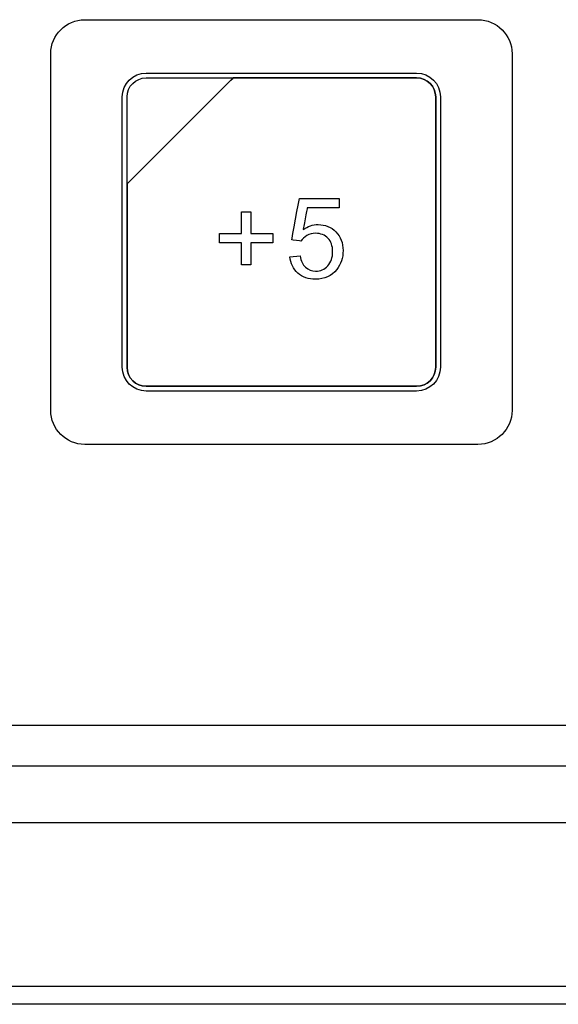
# Model space of a CAD drawing. Header units: millimetres. Extents: x 7205 to 9529, y -660 to 140.
# Tile 13 of 193: x 7388 to 7412, y -477 to -434. Entities that reach past the tile are written whole.
import ezdxf

# ---------------------------------------------------------------- set-up
doc = ezdxf.new("R2010")
doc.units = ezdxf.units.MM
doc.header["$LTSCALE"] = 3

msp = doc.modelspace()

# ---------------------------------------------------------------- linework, layer by layer
at = {"linetype": 'Continuous', "lineweight": 30}
for p, q in [((7286.122, -464.869), (7655.119, -464.869)), ((7284.335, -466.657), (7656.907, -466.657)), ((7280.621, -469.157), (7467.627, -469.157)), ((7668.621, -477.157), (7272.621, -477.157))]:
    msp.add_line(p, q, dxfattribs=at)
at = {"linetype": 'Continuous', "lineweight": 30, "flags": 128}
msp.add_lwpolyline([(7273.413, -476.353), (7273.413, -476.353), (7275.413, -476.353), (7283.413, -476.353), (7315.413, -476.355), (7443.413, -476.358), (7667.828, -476.353), (7667.828, -476.353)], dxfattribs=at)
at = {"linetype": 'Continuous', "lineweight": 30}
for points, knots in [([(7389.471, -451.007), (7389.471, -451.007), (7389.471, -451.007), (7389.471, -435.307), (7389.471, -435.307), (7389.471, -435.307), (7389.471, -434.482), (7390.146, -433.807), (7390.971, -433.807)], [0.6666667, 0.6666667, 0.6666667, 0.6666667, 0.6666667, 0.7777778, 0.7777778, 0.7777778, 0.7777778, 1, 1, 1, 1]), ([(7389.471, -451.007), (7389.471, -451.007), (7389.471, -451.007), (7389.471, -435.307), (7389.471, -435.307), (7389.471, -435.307), (7389.471, -434.482), (7390.146, -433.807), (7390.971, -433.807)], [0.6666667, 0.6666667, 0.6666667, 0.6666667, 0.6666667, 0.7777778, 0.7777778, 0.7777778, 0.7777778, 1, 1, 1, 1]), ([(7408.271, -433.807), (7408.271, -433.807), (7409.096, -433.807), (7409.771, -434.482), (7409.771, -435.307)], [0.1111111, 0.1111111, 0.1111111, 0.1111111, 0.1111111, 0.2222222, 0.2222222, 0.2222222, 0.2222222]), ([(7408.271, -433.807), (7408.271, -433.807), (7409.096, -433.807), (7409.771, -434.482), (7409.771, -435.307)], [0.1111111, 0.1111111, 0.1111111, 0.1111111, 0.1111111, 0.2222222, 0.2222222, 0.2222222, 0.2222222]), ([(7409.771, -435.307), (7409.771, -435.307), (7409.771, -435.307), (7409.771, -451.007), (7409.771, -451.007)], [0.2222222, 0.2222222, 0.2222222, 0.2222222, 0.2222222, 0.3333333, 0.3333333, 0.3333333, 0.3333333]), ([(7409.771, -435.307), (7409.771, -435.307), (7409.771, -435.307), (7409.771, -451.007), (7409.771, -451.007)], [0.2222222, 0.2222222, 0.2222222, 0.2222222, 0.2222222, 0.3333333, 0.3333333, 0.3333333, 0.3333333]), ([(7392.621, -437.207), (7392.621, -437.207), (7392.621, -436.63), (7393.093, -436.157), (7393.671, -436.157)], [0.7777778, 0.7777778, 0.7777778, 0.7777778, 0.7777778, 1, 1, 1, 1]), ([(7397.502, -436.367), (7397.502, -436.367), (7397.502, -436.367), (7392.831, -441.037), (7392.831, -441.037)], [0.36363636, 0.36363636, 0.36363636, 0.36363636, 0.36363637, 0.45454545, 0.45454545, 0.45454545, 0.45454545]), ([(7392.831, -441.037), (7392.831, -441.037), (7392.831, -441.037), (7397.502, -436.367), (7397.502, -436.367)], [0.8181818, 0.8181818, 0.8181818, 0.8181818, 0.8181818, 1, 1, 1, 1]), ([(7397.502, -436.367), (7397.502, -436.367), (7397.502, -436.367), (7392.831, -441.037), (7392.831, -441.037)], [0.2, 0.2, 0.2, 0.2, 0.2, 0.4, 0.4, 0.4, 0.4]), ([(7392.831, -437.207), (7392.831, -437.207), (7392.831, -436.745), (7393.209, -436.367), (7393.671, -436.367)], [0.6, 0.6, 0.6, 0.6, 0.6, 1, 1, 1, 1]), ([(7397.514, -436.367), (7397.514, -436.367), (7397.514, -436.367), (7397.502, -436.367), (7397.502, -436.367)], [0.27272727, 0.27272727, 0.27272727, 0.27272727, 0.27272728, 0.36363636, 0.36363636, 0.36363636, 0.36363636]), ([(7405.571, -436.367), (7405.571, -436.367), (7405.571, -436.367), (7397.514, -436.367), (7397.514, -436.367)], [0.18181818, 0.18181818, 0.18181818, 0.18181818, 0.18181819, 0.27272727, 0.27272727, 0.27272727, 0.27272727]), ([(7397.514, -436.367), (7397.514, -436.367), (7397.514, -436.367), (7405.571, -436.367), (7405.571, -436.367)], [0.09090909, 0.09090909, 0.09090909, 0.09090909, 0.0909091, 0.18181818, 0.18181818, 0.18181818, 0.18181818]), ([(7405.571, -436.157), (7405.571, -436.157), (7406.148, -436.157), (7406.621, -436.63), (7406.621, -437.207)], [0.1111111, 0.1111111, 0.1111111, 0.1111111, 0.1111111, 0.2222222, 0.2222222, 0.2222222, 0.2222222]), ([(7406.411, -437.207), (7406.411, -437.207), (7406.411, -436.745), (7406.033, -436.367), (7405.571, -436.367)], [0.09090909, 0.09090909, 0.09090909, 0.09090909, 0.0909091, 0.18181818, 0.18181818, 0.18181818, 0.18181818]), ([(7405.571, -436.367), (7405.571, -436.367), (7406.033, -436.367), (7406.411, -436.745), (7406.411, -437.207)], [0.18181818, 0.18181818, 0.18181818, 0.18181818, 0.18181819, 0.27272727, 0.27272727, 0.27272727, 0.27272727]), ([(7392.621, -449.107), (7392.621, -449.107), (7392.621, -449.107), (7392.621, -437.207), (7392.621, -437.207)], [0.6666667, 0.6666667, 0.6666667, 0.6666667, 0.6666667, 0.7777778, 0.7777778, 0.7777778, 0.7777778]), ([(7392.831, -441.037), (7392.831, -441.037), (7392.831, -441.037), (7392.831, -437.207), (7392.831, -437.207)], [0.4, 0.4, 0.4, 0.4, 0.4, 0.6, 0.6, 0.6, 0.6]), ([(7406.411, -437.207), (7406.411, -437.207), (7406.411, -437.207), (7406.411, -449.107), (7406.411, -449.107)], [0.27272727, 0.27272727, 0.27272727, 0.27272727, 0.27272728, 0.36363636, 0.36363636, 0.36363636, 0.36363636]), ([(7406.621, -437.207), (7406.621, -437.207), (7406.621, -437.207), (7406.621, -449.107), (7406.621, -449.107)], [0.2222222, 0.2222222, 0.2222222, 0.2222222, 0.2222222, 0.3333333, 0.3333333, 0.3333333, 0.3333333]), ([(7392.831, -441.037), (7392.831, -441.037), (7392.831, -441.037), (7392.831, -441.127), (7392.831, -441.127)], [0.45454545, 0.45454545, 0.45454545, 0.45454545, 0.45454546, 0.54545455, 0.54545455, 0.54545455, 0.54545455]), ([(7392.831, -441.127), (7392.831, -441.127), (7392.831, -441.127), (7392.831, -441.037), (7392.831, -441.037)], [0.72727273, 0.72727273, 0.72727273, 0.72727273, 0.72727274, 0.81818182, 0.81818182, 0.81818182, 0.81818182]), ([(7392.831, -441.127), (7392.831, -441.127), (7392.831, -441.127), (7392.831, -449.107), (7392.831, -449.107)], [0.54545455, 0.54545455, 0.54545455, 0.54545455, 0.54545456, 0.63636364, 0.63636364, 0.63636364, 0.63636364]), ([(7392.831, -449.107), (7392.831, -449.107), (7392.831, -449.107), (7392.831, -441.127), (7392.831, -441.127)], [0.63636364, 0.63636364, 0.63636364, 0.63636364, 0.63636365, 0.72727273, 0.72727273, 0.72727273, 0.72727273]), ([(7400.074, -443.499), (7400.074, -443.499), (7400.074, -443.499), (7400.415, -441.682), (7400.415, -441.682)], [0.43478261, 0.43478261, 0.43478261, 0.43478261, 0.43478262, 0.47826087, 0.47826087, 0.47826087, 0.47826087]), ([(7400.415, -441.682), (7400.415, -441.682), (7400.415, -441.682), (7402.168, -441.682), (7402.168, -441.682)], [0.47826087, 0.47826087, 0.47826087, 0.47826087, 0.47826088, 0.52173913, 0.52173913, 0.52173913, 0.52173913]), ([(7402.168, -441.682), (7402.168, -441.682), (7402.168, -441.682), (7402.168, -442.096), (7402.168, -442.096)], [0.52173913, 0.52173913, 0.52173913, 0.52173913, 0.52173914, 0.56521739, 0.56521739, 0.56521739, 0.56521739]), ([(7400.761, -442.096), (7400.761, -442.096), (7400.761, -442.096), (7400.573, -443.05), (7400.573, -443.05)], [0.60869565, 0.60869565, 0.60869565, 0.60869565, 0.60869566, 0.65217391, 0.65217391, 0.65217391, 0.65217391]), ([(7402.168, -442.096), (7402.168, -442.096), (7402.168, -442.096), (7400.761, -442.096), (7400.761, -442.096)], [0.56521739, 0.56521739, 0.56521739, 0.56521739, 0.5652174, 0.60869565, 0.60869565, 0.60869565, 0.60869565]), ([(7397.868, -443.227), (7397.868, -443.227), (7397.868, -443.227), (7397.868, -442.264), (7397.868, -442.264)], [0.30769231, 0.30769231, 0.30769231, 0.30769231, 0.30769232, 0.38461538, 0.38461538, 0.38461538, 0.38461538]), ([(7397.868, -442.264), (7397.868, -442.264), (7397.868, -442.264), (7398.278, -442.264), (7398.278, -442.264)], [0.38461538, 0.38461538, 0.38461538, 0.38461538, 0.38461539, 0.46153846, 0.46153846, 0.46153846, 0.46153846]), ([(7398.278, -442.264), (7398.278, -442.264), (7398.278, -442.264), (7398.278, -443.227), (7398.278, -443.227)], [0.46153846, 0.46153846, 0.46153846, 0.46153846, 0.46153847, 0.53846154, 0.53846154, 0.53846154, 0.53846154]), ([(7400.573, -443.05), (7400.573, -443.05), (7400.784, -442.901), (7401.007, -442.827), (7401.239, -442.827), (7401.239, -442.827), (7401.547, -442.827), (7401.807, -442.934), (7402.018, -443.148)], [0.65217391, 0.65217391, 0.65217391, 0.65217391, 0.65217392, 0.69565217, 0.69565217, 0.69565217, 0.69565218, 0.73913043, 0.73913043, 0.73913043, 0.73913043]), ([(7396.905, -443.632), (7396.905, -443.632), (7396.905, -443.632), (7396.905, -443.227), (7396.905, -443.227)], [0.15384615, 0.15384615, 0.15384615, 0.15384615, 0.15384616, 0.23076923, 0.23076923, 0.23076923, 0.23076923]), ([(7396.905, -443.227), (7396.905, -443.227), (7396.905, -443.227), (7397.868, -443.227), (7397.868, -443.227)], [0.23076923, 0.23076923, 0.23076923, 0.23076923, 0.23076924, 0.30769231, 0.30769231, 0.30769231, 0.30769231]), ([(7398.278, -443.227), (7398.278, -443.227), (7398.278, -443.227), (7399.241, -443.227), (7399.241, -443.227)], [0.53846154, 0.53846154, 0.53846154, 0.53846154, 0.53846155, 0.61538462, 0.61538462, 0.61538462, 0.61538462]), ([(7399.241, -443.227), (7399.241, -443.227), (7399.241, -443.227), (7399.241, -443.632), (7399.241, -443.632)], [0.61538462, 0.61538462, 0.61538462, 0.61538462, 0.61538463, 0.69230769, 0.69230769, 0.69230769, 0.69230769]), ([(7400.746, -443.309), (7400.746, -443.309), (7400.635, -443.373), (7400.548, -443.456), (7400.484, -443.558)], [0.34782609, 0.34782609, 0.34782609, 0.34782609, 0.3478261, 0.39130435, 0.39130435, 0.39130435, 0.39130435]), ([(7401.125, -443.213), (7401.125, -443.213), (7400.984, -443.213), (7400.858, -443.245), (7400.746, -443.309)], [0.30434783, 0.30434783, 0.30434783, 0.30434783, 0.30434784, 0.34782609, 0.34782609, 0.34782609, 0.34782609]), ([(7401.671, -443.427), (7401.671, -443.427), (7401.533, -443.284), (7401.351, -443.213), (7401.125, -443.213)], [0.26086957, 0.26086957, 0.26086957, 0.26086957, 0.26086958, 0.30434783, 0.30434783, 0.30434783, 0.30434783]), ([(7401.877, -444.014), (7401.877, -444.014), (7401.877, -443.766), (7401.808, -443.571), (7401.671, -443.427)], [0.2173913, 0.2173913, 0.2173913, 0.2173913, 0.21739131, 0.26086957, 0.26086957, 0.26086957, 0.26086957]), ([(7402.018, -443.148), (7402.018, -443.148), (7402.23, -443.362), (7402.336, -443.637), (7402.336, -443.973), (7402.336, -443.973), (7402.336, -444.293), (7402.243, -444.57), (7402.057, -444.803)], [0.73913043, 0.73913043, 0.73913043, 0.73913043, 0.73913044, 0.7826087, 0.7826087, 0.7826087, 0.78260871, 0.82608696, 0.82608696, 0.82608696, 0.82608696]), ([(7397.868, -443.632), (7397.868, -443.632), (7397.868, -443.632), (7396.905, -443.632), (7396.905, -443.632)], [0.07692308, 0.07692308, 0.07692308, 0.07692308, 0.07692309, 0.15384615, 0.15384615, 0.15384615, 0.15384615]), ([(7399.241, -443.632), (7399.241, -443.632), (7399.241, -443.632), (7398.278, -443.632), (7398.278, -443.632)], [0.69230769, 0.69230769, 0.69230769, 0.69230769, 0.6923077, 0.76923077, 0.76923077, 0.76923077, 0.76923077]), ([(7398.278, -443.632), (7398.278, -443.632), (7398.278, -443.632), (7398.278, -444.6), (7398.278, -444.6)], [0.76923077, 0.76923077, 0.76923077, 0.76923077, 0.76923078, 0.84615385, 0.84615385, 0.84615385, 0.84615385]), ([(7400.484, -443.558), (7400.484, -443.558), (7400.484, -443.558), (7400.074, -443.499), (7400.074, -443.499)], [0.39130435, 0.39130435, 0.39130435, 0.39130435, 0.39130436, 0.43478261, 0.43478261, 0.43478261, 0.43478261]), ([(7400.343, -444.962), (7400.343, -444.962), (7400.14, -444.782), (7400.024, -444.543), (7399.995, -444.245)], [0.91304348, 0.91304348, 0.91304348, 0.91304348, 0.91304349, 1, 1, 1, 1]), ([(7400.449, -444.21), (7400.449, -444.21), (7400.483, -444.432), (7400.561, -444.598), (7400.683, -444.71)], [0.04347826, 0.04347826, 0.04347826, 0.04347826, 0.04347827, 0.08695652, 0.08695652, 0.08695652, 0.08695652]), ([(7401.662, -444.641), (7401.662, -444.641), (7401.805, -444.483), (7401.877, -444.274), (7401.877, -444.014)], [0.17391304, 0.17391304, 0.17391304, 0.17391304, 0.17391305, 0.2173913, 0.2173913, 0.2173913, 0.2173913]), ([(7398.278, -444.6), (7398.278, -444.6), (7398.278, -444.6), (7397.868, -444.6), (7397.868, -444.6)], [0.8461538, 0.8461538, 0.8461538, 0.8461538, 0.8461539, 1, 1, 1, 1]), ([(7400.683, -444.71), (7400.683, -444.71), (7400.805, -444.821), (7400.954, -444.877), (7401.129, -444.877)], [0.08695652, 0.08695652, 0.08695652, 0.08695652, 0.08695653, 0.13043478, 0.13043478, 0.13043478, 0.13043478]), ([(7401.129, -444.877), (7401.129, -444.877), (7401.341, -444.877), (7401.518, -444.798), (7401.662, -444.641)], [0.13043478, 0.13043478, 0.13043478, 0.13043478, 0.13043479, 0.17391304, 0.17391304, 0.17391304, 0.17391304]), ([(7402.057, -444.803), (7402.057, -444.803), (7401.831, -445.089), (7401.521, -445.233), (7401.129, -445.233), (7401.129, -445.233), (7400.808, -445.233), (7400.546, -445.142), (7400.343, -444.962)], [0.82608696, 0.82608696, 0.82608696, 0.82608696, 0.82608697, 0.86956522, 0.86956522, 0.86956522, 0.86956523, 0.91304348, 0.91304348, 0.91304348, 0.91304348]), ([(7393.671, -450.157), (7393.671, -450.157), (7393.093, -450.157), (7392.621, -449.685), (7392.621, -449.107)], [0.5555556, 0.5555556, 0.5555556, 0.5555556, 0.5555556, 0.6666667, 0.6666667, 0.6666667, 0.6666667]), ([(7392.831, -449.107), (7392.831, -449.107), (7392.831, -449.569), (7393.209, -449.947), (7393.671, -449.947)], [0.63636364, 0.63636364, 0.63636364, 0.63636364, 0.63636365, 0.72727273, 0.72727273, 0.72727273, 0.72727273]), ([(7393.671, -449.947), (7393.671, -449.947), (7393.209, -449.947), (7392.831, -449.569), (7392.831, -449.107)], [0.54545455, 0.54545455, 0.54545455, 0.54545455, 0.54545456, 0.63636364, 0.63636364, 0.63636364, 0.63636364]), ([(7405.571, -449.947), (7405.571, -449.947), (7406.033, -449.947), (7406.411, -449.569), (7406.411, -449.107)], [0.8181818, 0.8181818, 0.8181818, 0.8181818, 0.8181818, 1, 1, 1, 1]), ([(7406.411, -449.107), (7406.411, -449.107), (7406.411, -449.569), (7406.033, -449.947), (7405.571, -449.947)], [0.36363636, 0.36363636, 0.36363636, 0.36363636, 0.36363637, 0.45454545, 0.45454545, 0.45454545, 0.45454545]), ([(7406.621, -449.107), (7406.621, -449.107), (7406.621, -449.685), (7406.148, -450.157), (7405.571, -450.157)], [0.3333333, 0.3333333, 0.3333333, 0.3333333, 0.3333333, 0.4444444, 0.4444444, 0.4444444, 0.4444444]), ([(7393.671, -449.947), (7393.671, -449.947), (7393.671, -449.947), (7405.571, -449.947), (7405.571, -449.947)], [0.72727273, 0.72727273, 0.72727273, 0.72727273, 0.72727274, 0.81818182, 0.81818182, 0.81818182, 0.81818182]), ([(7405.571, -449.947), (7405.571, -449.947), (7405.571, -449.947), (7393.671, -449.947), (7393.671, -449.947)], [0.45454545, 0.45454545, 0.45454545, 0.45454545, 0.45454546, 0.54545455, 0.54545455, 0.54545455, 0.54545455]), ([(7405.571, -450.157), (7405.571, -450.157), (7405.571, -450.157), (7393.671, -450.157), (7393.671, -450.157)], [0.4444444, 0.4444444, 0.4444444, 0.4444444, 0.4444445, 0.5555556, 0.5555556, 0.5555556, 0.5555556]), ([(7390.971, -452.507), (7390.971, -452.507), (7390.146, -452.507), (7389.471, -451.832), (7389.471, -451.007)], [0.5555556, 0.5555556, 0.5555556, 0.5555556, 0.5555556, 0.6666667, 0.6666667, 0.6666667, 0.6666667]), ([(7390.971, -452.507), (7390.971, -452.507), (7390.146, -452.507), (7389.471, -451.832), (7389.471, -451.007)], [0.5555556, 0.5555556, 0.5555556, 0.5555556, 0.5555556, 0.6666667, 0.6666667, 0.6666667, 0.6666667]), ([(7409.771, -451.007), (7409.771, -451.007), (7409.771, -451.832), (7409.096, -452.507), (7408.271, -452.507)], [0.3333333, 0.3333333, 0.3333333, 0.3333333, 0.3333333, 0.4444444, 0.4444444, 0.4444444, 0.4444444]), ([(7409.771, -451.007), (7409.771, -451.007), (7409.771, -451.832), (7409.096, -452.507), (7408.271, -452.507)], [0.3333333, 0.3333333, 0.3333333, 0.3333333, 0.3333333, 0.4444444, 0.4444444, 0.4444444, 0.4444444]), ([(7408.271, -452.507), (7408.271, -452.507), (7408.271, -452.507), (7390.971, -452.507), (7390.971, -452.507)], [0.4444444, 0.4444444, 0.4444444, 0.4444444, 0.4444445, 0.5555556, 0.5555556, 0.5555556, 0.5555556]), ([(7408.271, -452.507), (7408.271, -452.507), (7408.271, -452.507), (7390.971, -452.507), (7390.971, -452.507)], [0.4444444, 0.4444444, 0.4444444, 0.4444444, 0.4444445, 0.5555556, 0.5555556, 0.5555556, 0.5555556])]:
    msp.add_open_spline(points, degree=3, knots=knots, dxfattribs=at)
for points in [[(7390.971, -433.807), (7390.971, -433.807), (7408.271, -433.807), (7408.271, -433.807)], [(7390.971, -433.807), (7390.971, -433.807), (7408.271, -433.807), (7408.271, -433.807)], [(7393.671, -436.157), (7393.671, -436.157), (7405.571, -436.157), (7405.571, -436.157)], [(7393.671, -436.367), (7393.671, -436.367), (7397.502, -436.367), (7397.502, -436.367)], [(7397.502, -436.367), (7397.502, -436.367), (7397.514, -436.367), (7397.514, -436.367)], [(7406.411, -449.107), (7406.411, -449.107), (7406.411, -437.207), (7406.411, -437.207)], [(7397.868, -444.6), (7397.868, -444.6), (7397.868, -443.632), (7397.868, -443.632)], [(7399.995, -444.245), (7399.995, -444.245), (7400.449, -444.21), (7400.449, -444.21)]]:
    msp.add_open_spline(points, degree=3, dxfattribs=at)

doc.saveas('drawing.dxf')
